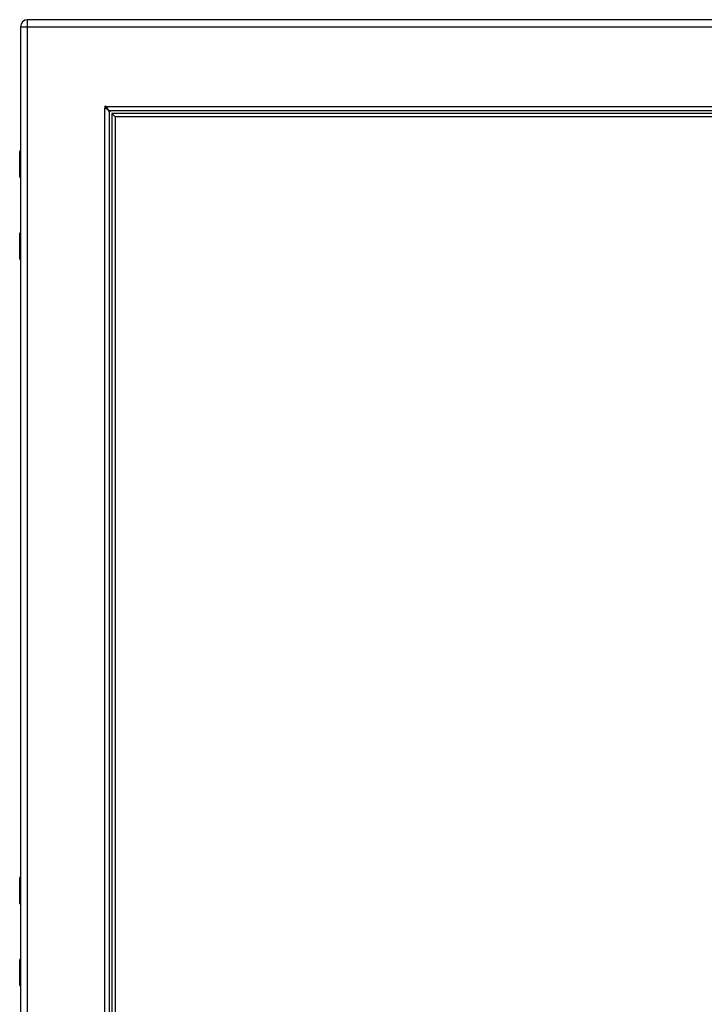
# Model space of a CAD drawing. Header units: inches. Extents: x 4 to 149, y 7 to 82.
# Tile 169 of 188: x 38 to 54, y 32 to 55. Entities that reach past the tile are written whole.
import ezdxf

# ---------------------------------------------------------------- set-up
doc = ezdxf.new("R2010")
doc.units = ezdxf.units.IN
doc.header["$MEASUREMENT"] = 0
doc.layers.add('Visible Edges(ANSI)', color=7, linetype='Continuous', lineweight=25)
doc.layers.add('Visible Tangent Edges(ANSI)', color=7, linetype='Continuous', lineweight=25)

msp = doc.modelspace()

# ---------------------------------------------------------------- linework, layer by layer
at = {"layer": 'Visible Edges(ANSI)'}
for p, q in [((38.336, 54.412), (38.336, 12.931)), ((62.093, 54.573), (38.497, 54.573)), ((40.367, 52.467), (40.367, 14.877)), ((59.724, 52.484), (40.385, 52.484)), ((40.426, 52.425), (40.505, 52.347)), ((40.426, 52.425), (40.426, 14.918)), ((59.683, 52.425), (40.426, 52.425)), ((40.505, 52.347), (40.505, 14.997)), ((59.604, 52.347), (40.505, 52.347)), ((38.317, 50.969), (38.317, 51.554)), ((38.336, 50.953), (38.333, 50.953)), ((38.317, 49.093), (38.317, 49.678)), ((38.333, 49.694), (38.336, 49.694)), ((38.317, 34.318), (38.317, 34.902)), ((38.336, 34.302), (38.333, 34.302)), ((38.317, 32.442), (38.317, 33.026)), ((38.333, 33.042), (38.336, 33.042))]:
    msp.add_line(p, q, dxfattribs=at)
at = {"layer": 'Visible Edges(ANSI)', "flags": 128}
for points in [[(40.274, 52.545), (40.274, 52.545), (40.274, 52.545), (40.274, 52.545), (40.273, 52.545), (40.273, 52.546), (40.273, 52.546), (40.273, 52.546), (40.272, 52.546), (40.272, 52.546), (40.272, 52.546), (40.271, 52.547), (40.271, 52.547), (40.271, 52.547), (40.27, 52.547), (40.27, 52.547), (40.27, 52.548), (40.27, 52.548), (40.269, 52.548), (40.269, 52.548), (40.269, 52.548), (40.269, 52.548), (40.269, 52.549), (40.268, 52.549), (40.268, 52.549)], [(40.367, 52.467), (40.367, 52.47), (40.366, 52.473), (40.366, 52.476), (40.364, 52.48), (40.362, 52.483), (40.36, 52.486), (40.358, 52.489), (40.355, 52.493), (40.352, 52.496), (40.348, 52.499), (40.344, 52.502), (40.34, 52.506), (40.336, 52.509), (40.331, 52.512), (40.326, 52.516), (40.321, 52.519), (40.316, 52.522), (40.31, 52.525), (40.304, 52.529), (40.299, 52.532), (40.293, 52.535), (40.287, 52.538), (40.28, 52.542), (40.274, 52.545)], [(40.303, 52.583), (40.303, 52.583), (40.303, 52.583), (40.303, 52.583), (40.303, 52.583), (40.304, 52.583), (40.304, 52.582), (40.304, 52.582), (40.304, 52.582), (40.304, 52.582), (40.304, 52.581), (40.305, 52.581), (40.305, 52.581), (40.305, 52.58), (40.305, 52.58), (40.306, 52.58), (40.306, 52.579), (40.306, 52.579), (40.306, 52.579), (40.306, 52.579), (40.306, 52.578), (40.306, 52.578), (40.307, 52.578), (40.307, 52.578), (40.307, 52.578)], [(40.307, 52.578), (40.31, 52.571), (40.313, 52.565), (40.317, 52.559), (40.32, 52.553), (40.323, 52.547), (40.326, 52.542), (40.33, 52.536), (40.333, 52.531), (40.336, 52.525), (40.339, 52.521), (40.343, 52.516), (40.346, 52.511), (40.349, 52.507), (40.352, 52.503), (40.356, 52.5), (40.359, 52.497), (40.362, 52.494), (40.365, 52.491), (40.369, 52.489), (40.372, 52.488), (40.375, 52.486), (40.379, 52.485), (40.382, 52.485), (40.385, 52.484)]]:
    msp.add_lwpolyline(points, dxfattribs=at)
at = {"layer": 'Visible Edges(ANSI)'}
for centre, radius, start, end in [((38.497, 54.412), 0.161, 90, 180), ((40.289, 52.563), 0.025, 56.132, 213.868), ((40.331, 52.521), 0.031, 108.3354, 162.9462), ((40.417, 52.434), 0.105, 132.8394, 137.1606), ((40.417, 52.434), 0.05, 90, 180), ((38.336, 51.554), 0.0197, 90.5386, 180), ((38.333, 50.969), 0.0157, 180, 270), ((38.333, 49.678), 0.0157, 90, 180), ((38.336, 49.093), 0.0197, 180, 269.4614), ((38.336, 34.902), 0.0197, 90.5386, 180), ((38.333, 34.318), 0.0157, 180, 270), ((38.333, 33.026), 0.0157, 90, 180), ((38.336, 32.442), 0.0197, 180, 269.4614)]:
    msp.add_arc(centre, radius, start, end, dxfattribs=at)
at = {"layer": 'Visible Tangent Edges(ANSI)'}
for p, q in [((38.336, 54.412), (38.497, 54.412)), ((38.497, 54.412), (38.497, 54.573)), ((38.497, 54.412), (62.093, 54.412)), ((38.497, 12.931), (38.497, 54.412)), ((40.268, 14.795), (40.268, 52.549)), ((40.303, 52.583), (59.807, 52.583)), ((38.336, 51.554), (38.317, 51.554)), ((38.317, 50.969), (38.336, 50.969)), ((38.336, 49.678), (38.317, 49.678)), ((38.317, 49.093), (38.336, 49.093)), ((38.336, 34.902), (38.317, 34.902)), ((38.317, 34.318), (38.336, 34.318)), ((38.336, 33.026), (38.317, 33.026)), ((38.317, 32.442), (38.336, 32.442))]:
    msp.add_line(p, q, dxfattribs=at)
at = {"layer": 'Visible Tangent Edges(ANSI)', "flags": 128}
for points in [[(38.336, 51.339), (38.335, 51.338), (38.333, 51.337), (38.332, 51.335), (38.33, 51.333), (38.329, 51.331), (38.328, 51.328), (38.327, 51.325), (38.327, 51.322), (38.326, 51.319), (38.326, 51.315), (38.325, 51.311), (38.325, 51.308), (38.325, 51.304), (38.326, 51.3), (38.326, 51.297), (38.327, 51.293), (38.327, 51.29), (38.328, 51.287), (38.329, 51.284), (38.33, 51.282), (38.332, 51.28), (38.333, 51.279), (38.335, 51.278), (38.336, 51.277)], [(38.336, 51.296), (38.336, 51.297), (38.336, 51.298), (38.336, 51.299), (38.335, 51.3), (38.335, 51.301), (38.335, 51.302), (38.335, 51.303), (38.335, 51.304), (38.335, 51.305), (38.335, 51.306), (38.335, 51.307), (38.335, 51.308), (38.335, 51.309), (38.335, 51.31), (38.335, 51.311), (38.335, 51.312), (38.335, 51.313), (38.335, 51.314), (38.335, 51.314), (38.335, 51.315), (38.336, 51.316), (38.336, 51.317), (38.336, 51.318), (38.336, 51.319)], [(38.336, 49.37), (38.335, 49.369), (38.333, 49.368), (38.332, 49.367), (38.33, 49.365), (38.329, 49.362), (38.328, 49.36), (38.327, 49.357), (38.327, 49.354), (38.326, 49.35), (38.326, 49.347), (38.325, 49.343), (38.325, 49.339), (38.325, 49.335), (38.326, 49.332), (38.326, 49.328), (38.327, 49.325), (38.327, 49.322), (38.328, 49.319), (38.329, 49.316), (38.33, 49.314), (38.332, 49.312), (38.333, 49.31), (38.335, 49.309), (38.336, 49.308)], [(38.336, 49.328), (38.336, 49.329), (38.336, 49.33), (38.336, 49.331), (38.335, 49.331), (38.335, 49.332), (38.335, 49.333), (38.335, 49.334), (38.335, 49.335), (38.335, 49.336), (38.335, 49.337), (38.335, 49.338), (38.335, 49.339), (38.335, 49.34), (38.335, 49.341), (38.335, 49.342), (38.335, 49.343), (38.335, 49.344), (38.335, 49.345), (38.335, 49.346), (38.335, 49.347), (38.336, 49.348), (38.336, 49.349), (38.336, 49.35), (38.336, 49.35)], [(38.336, 34.687), (38.335, 34.686), (38.333, 34.685), (38.332, 34.684), (38.33, 34.682), (38.329, 34.679), (38.328, 34.677), (38.327, 34.674), (38.327, 34.671), (38.326, 34.667), (38.326, 34.664), (38.325, 34.66), (38.325, 34.656), (38.325, 34.652), (38.326, 34.649), (38.326, 34.645), (38.327, 34.642), (38.327, 34.639), (38.328, 34.636), (38.329, 34.633), (38.33, 34.631), (38.332, 34.629), (38.333, 34.627), (38.335, 34.626), (38.336, 34.625)], [(38.336, 34.645), (38.336, 34.646), (38.336, 34.647), (38.336, 34.648), (38.335, 34.648), (38.335, 34.649), (38.335, 34.65), (38.335, 34.651), (38.335, 34.652), (38.335, 34.653), (38.335, 34.654), (38.335, 34.655), (38.335, 34.656), (38.335, 34.657), (38.335, 34.658), (38.335, 34.659), (38.335, 34.66), (38.335, 34.661), (38.335, 34.662), (38.335, 34.663), (38.335, 34.664), (38.336, 34.665), (38.336, 34.666), (38.336, 34.667), (38.336, 34.667)], [(38.336, 32.719), (38.335, 32.718), (38.333, 32.717), (38.332, 32.715), (38.33, 32.713), (38.329, 32.711), (38.328, 32.708), (38.327, 32.705), (38.327, 32.702), (38.326, 32.699), (38.326, 32.695), (38.325, 32.691), (38.325, 32.688), (38.325, 32.684), (38.326, 32.68), (38.326, 32.677), (38.327, 32.673), (38.327, 32.67), (38.328, 32.667), (38.329, 32.664), (38.33, 32.662), (38.332, 32.66), (38.333, 32.659), (38.335, 32.658), (38.336, 32.657)], [(38.336, 32.676), (38.336, 32.677), (38.336, 32.678), (38.336, 32.679), (38.335, 32.68), (38.335, 32.681), (38.335, 32.682), (38.335, 32.683), (38.335, 32.684), (38.335, 32.685), (38.335, 32.686), (38.335, 32.687), (38.335, 32.688), (38.335, 32.689), (38.335, 32.69), (38.335, 32.691), (38.335, 32.692), (38.335, 32.693), (38.335, 32.694), (38.335, 32.694), (38.335, 32.695), (38.336, 32.696), (38.336, 32.697), (38.336, 32.698), (38.336, 32.699)]]:
    msp.add_lwpolyline(points, dxfattribs=at)
at = {"layer": 'Visible Tangent Edges(ANSI)'}
msp.add_arc((40.331, 52.521), 0.062, 113.2845, 157.3459, dxfattribs=at)

doc.saveas('drawing.dxf')
